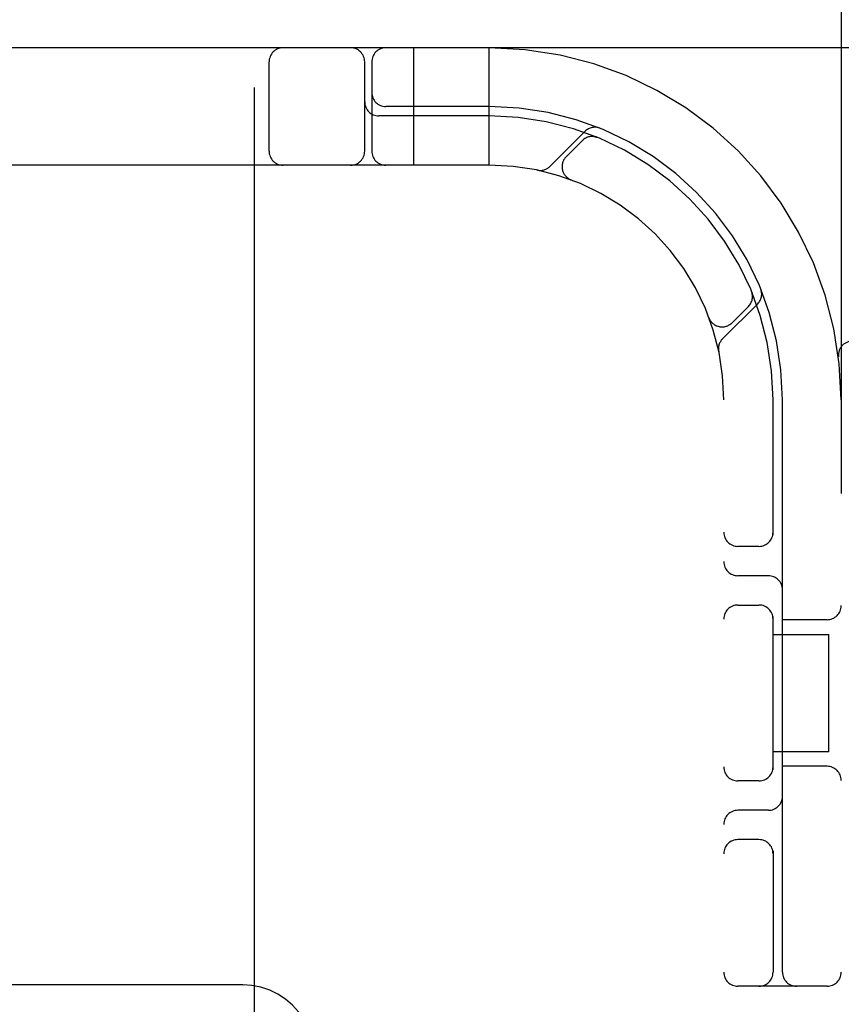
# Model space of a CAD drawing. Header units: inches. Extents: x 0 to 268, y 0 to 174.
# Tile 61 of 92: x 91.29 to 92.165, y 88.254 to 89.303. Entities that reach past the tile are written whole.
import ezdxf

# ---------------------------------------------------------------- set-up
doc = ezdxf.new("R2010")
doc.units = ezdxf.units.IN
doc.header["$LTSCALE"] = 14.749625
doc.header["$MEASUREMENT"] = 0
doc.linetypes.add('HIDDEN', pattern=[0.2, 0.1, -0.1])
doc.layers.add('DEFAULT_2', color=8, linetype='HIDDEN')

msp = doc.modelspace()

# ---------------------------------------------------------------- linework, layer by layer
at = {"layer": 'DEFAULT_2', "color": 8, "linetype": 'HIDDEN'}
for p, q in [((91.5397, 84.8059), (91.5397, 90.3065)), ((92.1647, 90.2731), (92.1647, 85.2731)), ((92.5372, 89.2731), (90.0422, 89.2731)), ((91.7097, 89.1481), (91.7097, 89.2731)), ((91.7897, 89.1481), (91.7897, 89.2731)), ((91.5553, 89.1631), (91.5553, 89.2581)), ((91.6572, 89.1631), (91.6572, 89.2581)), ((91.6647, 89.2581), (91.6647, 89.1631)), ((91.7897, 89.2106), (91.6797, 89.2106)), ((91.7897, 89.2006), (91.6722, 89.2006)), ((91.892, 89.1843), (91.8544, 89.1467)), ((91.9053, 89.1777), (91.9039, 89.1782)), ((91.8891, 89.1743), (91.8718, 89.157)), ((91.7897, 89.1481), (90.7897, 89.1481)), ((91.8765, 89.1326), (91.8768, 89.1325)), ((91.8771, 89.1323), (91.8768, 89.1325)), ((92.0698, 89.0124), (92.0692, 89.0137)), ((92.0692, 89.0137), (92.0692, 89.0137)), ((92.0692, 89.0137), (92.0693, 89.0137)), ((92.0383, 88.9629), (92.0759, 89.0004)), ((92.0486, 88.9802), (92.0659, 88.9976)), ((92.024, 88.9852), (92.0239, 88.9856)), ((92.024, 88.9852), (92.0241, 88.9849)), ((92.1619, 88.9438), (92.1619, 88.9438)), ((92.0397, 86.6481), (92.0397, 88.8981)), ((92.0922, 88.7539), (92.0922, 88.8981)), ((92.1022, 88.2881), (92.1022, 88.8981)), ((92.0772, 88.7419), (92.0547, 88.7419)), ((92.0872, 88.7106), (92.0547, 88.7106)), ((92.0547, 88.6794), (92.0772, 88.6794)), ((92.0922, 88.5039), (92.0922, 88.6673)), ((92.1497, 88.6637), (92.1022, 88.6637)), ((92.0922, 88.6481), (92.1517, 88.6481)), ((92.1517, 88.5231), (92.1517, 88.6481)), ((92.1517, 88.5231), (92.0922, 88.5231)), ((92.1497, 88.5075), (92.1022, 88.5075)), ((92.0772, 88.4919), (92.0547, 88.4919)), ((92.0872, 88.4606), (92.0547, 88.4606)), ((92.0772, 88.4294), (92.0547, 88.4294)), ((92.0922, 88.4173), (92.0922, 88.2881)), ((91.5272, 88.2748), (91.0522, 88.2748)), ((92.1497, 88.2731), (92.0547, 88.2731))]:
    msp.add_line(p, q, dxfattribs=at)
for points in [[(91.9015, 89.1786), (91.9016, 89.1786), (91.902, 89.1786), (91.9023, 89.1785), (91.9027, 89.1784), (91.903, 89.1784), (91.9033, 89.1783), (91.9036, 89.1782), (91.9039, 89.1781), (91.9042, 89.178), (91.9045, 89.178), (91.9047, 89.1779), (91.905, 89.1778), (91.9051, 89.1777), (91.9052, 89.1777)], [(91.9052, 89.1777), (91.9052, 89.1777), (91.9053, 89.1777)], [(92.0693, 89.0136), (92.0693, 89.0136), (92.0694, 89.0134), (92.0694, 89.0132), (92.0695, 89.0129), (92.0696, 89.0127), (92.0697, 89.0125), (92.0697, 89.0122), (92.0698, 89.012), (92.0699, 89.0117), (92.0699, 89.0114), (92.07, 89.0112), (92.07, 89.0109), (92.0701, 89.0106), (92.0701, 89.0103), (92.0702, 89.01), (92.0702, 89.0099)], [(91.6022, 88.2008), (91.6016, 88.2105), (91.5997, 88.2199), (91.5965, 88.229), (91.5922, 88.2377), (91.5868, 88.2458), (91.5803, 88.253), (91.5729, 88.2594), (91.5648, 88.2648), (91.556, 88.2691), (91.5467, 88.2722), (91.537, 88.2741), (91.5272, 88.2748)]]:
    msp.add_lwpolyline(points, dxfattribs=at)
for centre, radius, start, end in [((91.5703, 89.2581), 0.015, 90, 180), ((91.6422, 89.2581), 0.015, 0, 90), ((91.6797, 89.2581), 0.015, 90, 180), ((91.7897, 88.8981), 0.375, 0, 90), ((91.6797, 89.2256), 0.015, 180, 270), ((91.6722, 89.2156), 0.015, 180, 270), ((91.7897, 88.8981), 0.3125, 0, 90), ((91.7897, 88.8981), 0.3025, 0, 90), ((91.9023, 89.174), 0.0145, 67.8042, 135), ((91.8997, 89.1637), 0.015, 67.4954, 135), ((91.5703, 89.1631), 0.015, 180, 270), ((91.6422, 89.1631), 0.015, 270, 360), ((91.6797, 89.1631), 0.015, 180, 270), ((91.8824, 89.1464), 0.015, 135, 249.5253), ((91.7897, 88.8981), 0.25, 0, 90), ((91.8442, 89.157), 0.0145, 258.1145, 315), ((92.0553, 89.0082), 0.015, 315, 22.5046), ((92.0656, 89.0107), 0.0145, 315, 22.1958), ((92.0379, 88.9908), 0.015, 200.4747, 315), ((92.0485, 88.9526), 0.0145, 135, 191.8855), ((92.1768, 88.9456), 0.015, 90, 186.9957), ((92.0547, 88.7569), 0.015, 180, 270), ((92.0772, 88.7569), 0.015, 270, 0), ((92.0547, 88.7256), 0.015, 180, 270), ((92.0872, 88.6956), 0.015, 0, 90), ((92.0547, 88.6644), 0.015, 90, 180), ((92.0772, 88.6644), 0.015, 0, 90), ((92.1497, 88.6787), 0.015, 270, 360), ((92.0547, 88.5069), 0.015, 180, 270), ((92.0772, 88.5069), 0.015, 270, 360), ((92.1497, 88.4925), 0.015, 0, 90), ((92.0872, 88.4756), 0.015, 270, 360), ((92.0547, 88.4456), 0.015, 90, 180), ((92.0547, 88.4144), 0.015, 90, 180), ((92.0772, 88.4144), 0.015, 0, 90), ((92.0547, 88.2881), 0.015, 180, 270), ((92.0772, 88.2881), 0.015, 270, 360), ((92.1172, 88.2881), 0.015, 180, 270), ((92.1497, 88.2881), 0.015, 270, 360)]:
    msp.add_arc(centre, radius, start, end, dxfattribs=at)

doc.saveas('drawing.dxf')
